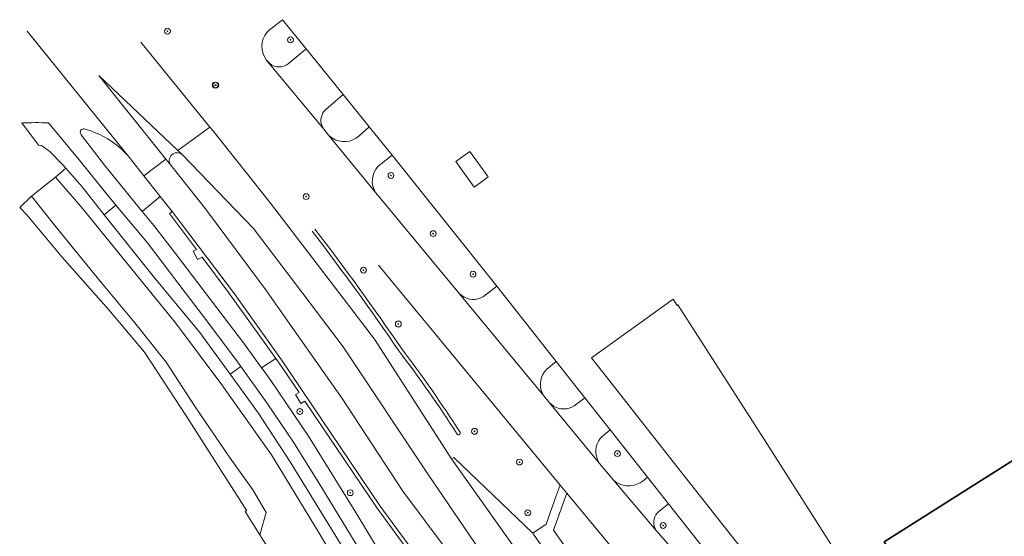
# Model space of a CAD drawing. Extents: x 147051 to 149075, y 463071 to 465537.
# Tile 190 of 229: x 147061 to 147195, y 465467 to 465537. Entities that reach past the tile are written whole.
import ezdxf

# ---------------------------------------------------------------- set-up
doc = ezdxf.new("R2010")
doc.units = 0
doc.header["$LTSCALE"] = 0.5
doc.layers.get('0').update_dxf_attribs({"linetype": 'CONTINUOUS'})
for name, color, linetype, lineweight in [('B-PV-GR-BOOM-S', 252, 'CONTINUOUS', 25), ('B-PV-OG-BEBOUWING-GV', 6, 'CONTINUOUS', 35), ('B-PV-OG-BEBOUWING_LUIFEL-GV', 6, 'CONTINUOUS', 18), ('B-PV-OG-TERREIN_BEGROEID-GV', 252, 'CONTINUOUS', 18), ('B-PV-OG-TERREIN_ERF-GV', 252, 'CONTINUOUS', 18), ('B-PV-OG-TERREIN_OEVER-GV', 252, 'CONTINUOUS', 18), ('B-PV-OG-WATER_GREPPEL-GV', 252, 'CONTINUOUS', 18), ('B-PV-OG-WATER_SLOOT-GV', 252, 'CONTINUOUS', 18), ('B-PV-VH-GESLOTENVERHARDING_ASFALT-GV', 252, 'CONTINUOUS', 18), ('B-PV-VH-OPENVERHARDING_BETONSTRAATSTEEN-GV', 252, 'CONTINUOUS', 18), ('B-PV-VH-OPENVERHARDING_TEGEL-GV', 252, 'CONTINUOUS', 18)]:
    doc.layers.add(name, color=color, linetype=linetype, lineweight=lineweight)
doc.styles.add('NLCS-ISO', font='NLCS-ISO.ttf')

# ---------------------------------------------------------------- blocks, each defined once
blk = doc.blocks.new('SGR-BOOM_GBKN-SO')
at = {"linetype": 'ByBlock', "lineweight": 18}
h = blk.add_hatch(color=0, dxfattribs=at)
h.dxf.hatch_style = 1
edge = h.paths.add_edge_path()
edge.add_arc((0, 0), 0.25, 0, 360)
at = {"color": 0, "linetype": 'ByBlock', "lineweight": 18}
for radius in [2, 0.25]:
    blk.add_circle((0, 0), radius, dxfattribs=at)
at = {"color": 0, "linetype": 'ByBlock', "lineweight": 18, "style": 'NLCS-ISO'}
blk.add_attdef('SOORT', (2.5, 0), '', height=1.5, dxfattribs=at)

msp = doc.modelspace()

# ---------------------------------------------------------------- linework, layer by layer
at = {"layer": 'B-PV-OG-BEBOUWING-GV', "flags": 128}
msp.add_lwpolyline([(147194.154, 465445.039), (147216.794, 465459.734), (147224.813, 465464.939), (147210.636, 465486.085), (147208.121, 465484.399), (147178.901, 465465.899), (147193.27, 465444.465)], close=True, dxfattribs=at)
at = {"layer": 'B-PV-OG-BEBOUWING_LUIFEL-GV', "flags": 128}
msp.add_lwpolyline([(147124.177, 465515.37), (147124.747, 465515.782), (147122.222, 465519.269), (147120.321, 465517.893), (147122.845, 465514.406)], close=True, dxfattribs=at)
at = {"layer": 'B-PV-OG-TERREIN_BEGROEID-GV', "flags": 128}
for points in [[(147097.422, 465531.246), (147099.88, 465533.304), (147096.654, 465537.282), (147094.834, 465535.895)], [(147077.245, 465534.194), (147086.712, 465522.606)], [(147094.138, 465532.287), (147094.411, 465531.799), (147094.908, 465531.275)], [(147107.126, 465521.401), (147108.479, 465522.628), (147104.943, 465527.04), (147102.539, 465524.997)], [(147060.98, 465523.167), (147063.292, 465520.12)], [(147068.825, 465518.138), (147064.635, 465523.169)], [(147101.998, 465522.82), (147102.276, 465522.323), (147102.911, 465521.495), (147103.39, 465521.123)], [(147068.999, 465521.789), (147069.044, 465521.666)], [(147069.044, 465521.666), (147069.121, 465521.559)], [(147069.121, 465521.559), (147072.289, 465517.418)], [(147070.567, 465522.025), (147069.665, 465522.329)], [(147086.712, 465522.606), (147087.113, 465522.115)], [(147087.113, 465522.115), (147095.015, 465512.202)], [(147063.292, 465520.12), (147063.695, 465520.064)], [(147063.695, 465520.064), (147064.811, 465519.264)], [(147064.811, 465519.264), (147066.57, 465517.508)], [(147081.671, 465518.943), (147081.514, 465518.826)], [(147082.914, 465518.853), (147082.912, 465518.855)], [(147092.669, 465508.734), (147082.914, 465518.853)], [(147124.088, 465499.431), (147125.933, 465500.856), (147111.612, 465518.745), (147110.102, 465517.586)], [(147066.57, 465517.508), (147067.021, 465516.989)], [(147071.646, 465514.615), (147068.825, 465518.138)], [(147072.289, 465517.418), (147077.457, 465511.081)], [(147077.676, 465515.961), (147075.661, 465518.513)], [(147081.365, 465517.387), (147086.111, 465511.448)], [(147067.021, 465516.989), (147069.226, 465514.449)], [(147079.93, 465513.107), (147077.676, 465515.961)], [(147069.226, 465514.449), (147072.273, 465510.632)], [(147073.857, 465511.951), (147071.646, 465514.615)], [(147109.145, 465514.051), (147109.384, 465513.635), (147120.823, 465499.801), (147121.129, 465499.587)], [(147077.457, 465511.081), (147079.93, 465513.107)], [(147095.015, 465512.202), (147104.321, 465500)], [(147072.273, 465510.632), (147073.857, 465511.951)], [(147086.111, 465511.448), (147094.439, 465500.224)], [(147100.419, 465498.516), (147092.669, 465508.734)], [(147134.585, 465473.676), (147109.77, 465503.751)], [(147094.439, 465500.224), (147097.334, 465496.103)], [(147104.321, 465500), (147109.206, 465493.61)], [(147104.937, 465492.56), (147100.419, 465498.516)], [(147097.334, 465496.103), (147104.782, 465485.499)], [(147109.206, 465493.61), (147119.723, 465477.242)], [(147116.526, 465475.127), (147104.937, 465492.56)], [(147136.52, 465484.495), (147137.972, 465485.618), (147134.041, 465490.567), (147132.768, 465489.512)], [(147126.536, 465433.147), (147125.736, 465434.343), (147101.858, 465473.545), (147098.154, 465479.548), (147094.512, 465484.93), (147090.949, 465489.868), (147089.466, 465488.842), (147093.319, 465483.527), (147097.704, 465476.859), (147109.055, 465458.312), (147119.4, 465440.55), (147126.522, 465427.95), (147133.644, 465415.884), (147134.698, 465413.922), (147135.029, 465412.525), (147135.203, 465410.814), (147135.125, 465409.668), (147134.922, 465408.868), (147133.934, 465407.626), (147133.103, 465406.856), (147132.271, 465406.338), (147131.377, 465406.007), (147130.45, 465406.022), (147129.876, 465406.187)], [(147104.782, 465485.499), (147113.084, 465472.851)], [(147132.177, 465486.185), (147132.349, 465485.856), (147133.141, 465484.934), (147133.627, 465484.526)], [(147141.44, 465481.225), (147140.36, 465480.36)], [(147146.519, 465474.733), (147141.44, 465481.225)], [(147119.723, 465477.242), (147120.035, 465477.449)], [(147120.035, 465477.449), (147130.837, 465467.096)], [(147139.675, 465477.183), (147139.949, 465476.618)], [(147139.949, 465476.618), (147141.907, 465474.291)], [(147125.006, 465462.674), (147116.526, 465475.127)], [(147145.947, 465474.265), (147146.519, 465474.733)], [(147134.063, 465472.196), (147134.585, 465473.676)], [(147141.907, 465474.291), (147142.284, 465474.028)], [(147113.084, 465472.851), (147122.228, 465460.568)], [(147132.658, 465468.314), (147134.063, 465472.196)], [(147149.407, 465471.104), (147148.125, 465470.117)], [(147156.644, 465461.948), (147149.407, 465471.104)], [(147130.837, 465467.096), (147132.658, 465468.314)], [(147147.564, 465467.759), (147147.733, 465467.477)], [(147147.733, 465467.477), (147152.649, 465461.858)]]:
    msp.add_lwpolyline(points, dxfattribs=at)
at = {"layer": 'B-PV-OG-TERREIN_BEGROEID-GV'}
for points in [[(147094.834, 465535.895, 0.3447907), (147094.138, 465532.287)], [(147094.908, 465531.275, 0.3448687), (147097.422, 465531.246)], [(147102.539, 465524.997, 0.2989517), (147101.998, 465522.82)], [(147064.635, 465523.169, 0.0229824), (147060.98, 465523.167)], [(147069.665, 465522.329, 0.615298), (147068.999, 465521.789)], [(147075.661, 465518.513, 0.1299194), (147070.567, 465522.025)], [(147103.39, 465521.123, 0.3426274), (147107.126, 465521.401)], [(147081.514, 465518.826, 0.3870264), (147081.365, 465517.387)], [(147082.912, 465518.855, 0.3174327), (147081.671, 465518.943)], [(147110.102, 465517.586, 0.3482136), (147109.145, 465514.051)], [(147121.129, 465499.587, 0.3089026), (147124.088, 465499.431)], [(147132.768, 465489.512, 0.3249678), (147132.177, 465486.185)], [(147133.627, 465484.526, 0.3003791), (147136.52, 465484.495)], [(147140.36, 465480.36, 0.3132188), (147139.675, 465477.183)], [(147142.284, 465474.028, 0.3153201), (147145.947, 465474.265)], [(147148.125, 465470.117, 0.3388376), (147147.564, 465467.759)]]:
    msp.add_lwpolyline(points, format="xyb", dxfattribs=at)
at = {"layer": 'B-PV-OG-TERREIN_BEGROEID-GV', "flags": 128}
for points in [[(147089.274, 465500), (147085.664, 465504.808), (147085.023, 465504.483), (147084.424, 465505.665), (147084.856, 465505.884), (147081.18, 465510.78), (147081.54, 465511.068), (147079.93, 465513.107), (147077.457, 465511.081), (147079.035, 465509.145), (147082.004, 465505.326), (147086.055, 465500), (147091.426, 465492.939), (147093.76, 465489.716), (147095.73, 465490.958), (147093.682, 465493.86)], [(147090.376, 465490.663), (147085.714, 465496.911), (147083.346, 465500), (147078.157, 465506.769), (147073.857, 465511.951), (147072.273, 465510.632), (147078.97, 465502.243), (147085.334, 465494.541), (147089.466, 465488.842), (147090.949, 465489.868)], [(147126.152, 465448.727), (147125.136, 465449.999), (147124.566, 465449.56), (147123.633, 465450.77), (147124.182, 465451.193), (147118.784, 465457.953), (147115.073, 465463.002), (147114.509, 465462.651), (147113.688, 465463.971), (147114.149, 465464.258), (147109.565, 465470.495), (147099.68, 465485.151), (147099.135, 465484.83), (147098.418, 465486.046), (147098.889, 465486.324), (147096.485, 465489.889), (147095.73, 465490.958), (147093.76, 465489.716), (147094.115, 465489.226), (147095.018, 465487.98), (147100.184, 465480.346), (147106.637, 465469.942), (147123.707, 465441.671), (147125.508, 465446.602)], [(147149.497, 465455.802), (147145.622, 465460.376), (147135.484, 465472.586), (147134.901, 465470.91), (147133.682, 465467.508), (147135.075, 465465.502), (147137.313, 465462.281), (147137.968, 465461.346), (147139.013, 465462.121), (147141.54, 465458.561), (147140.456, 465457.795), (147142.584, 465454.757), (147148.025, 465454.762), (147150.443, 465454.75)]]:
    msp.add_lwpolyline(points, close=True, dxfattribs=at)
at = {"layer": 'B-PV-OG-TERREIN_ERF-GV'}
msp.add_lwpolyline([(147060.98, 465523.167, -0.0229824), (147064.635, 465523.169)], format="xyb", dxfattribs=at)
at = {"layer": 'B-PV-OG-TERREIN_ERF-GV', "flags": 128}
msp.add_lwpolyline([(147216.794, 465459.734), (147194.154, 465445.039), (147193.27, 465444.465), (147187.29, 465440.584), (147186.748, 465440.256), (147186.651, 465440.199), (147186.554, 465440.363), (147172.954, 465461.63), (147173.723, 465462.127), (147173.548, 465462.433), (147173.611, 465462.475), (147162.835, 465479.341), (147150.684, 465498.308), (147150.564, 465498.232), (147150.016, 465499.079), (147138.897, 465491.057), (147150.041, 465476.831), (147159.884, 465464.35)], dxfattribs=at)
at = {"layer": 'B-PV-OG-TERREIN_OEVER-GV', "flags": 128}
for points in [[(147109.055, 465458.312), (147097.704, 465476.859), (147093.319, 465483.527), (147089.466, 465488.842), (147085.334, 465494.541), (147078.97, 465502.243), (147072.273, 465510.632), (147069.226, 465514.449), (147067.021, 465516.989), (147065.601, 465515.756), (147069.357, 465511.437), (147076.046, 465503.2), (147081.997, 465495.842), (147088.352, 465487.352), (147095.147, 465477.784), (147101.639, 465467.095), (147107.884, 465456.567)], [(147112.556, 465491.999), (147112.548, 465492.009), (147112.541, 465492.02)]]:
    msp.add_lwpolyline(points, dxfattribs=at)
msp.add_lwpolyline([(147093.643, 465467.201), (147094.392, 465469.915), (147092.6, 465473.01), (147089.462, 465477.354), (147084.713, 465484.348), (147080.738, 465490.475), (147076.436, 465495.846), (147071.892, 465501.323), (147065.687, 465508.91), (147062.321, 465513.157), (147060.707, 465511.625), (147061.681, 465510.599), (147066.47, 465504.887), (147072.9, 465497.605), (147077.757, 465491.825), (147083.533, 465483.022), (147087.232, 465477.233), (147091.744, 465470.173), (147091.683, 465470.134), (147091.55, 465470.049), (147093.552, 465466.871)], close=True, dxfattribs=at)
at = {"layer": 'B-PV-OG-TERREIN_OEVER-GV'}
for points in [[(147112.541, 465492.02, 0.0145443), (147100.685, 465508.362)], [(147101.057, 465508.654, -0.0145831), (147112.932, 465492.286)], [(147120.507, 465480.638, 0.0205061), (147112.556, 465491.999)], [(147112.932, 465492.286, -0.0205666), (147120.905, 465480.893)], [(147120.905, 465480.893, -0.9653018), (147120.507, 465480.638)]]:
    msp.add_lwpolyline(points, format="xyb", dxfattribs=at)
at = {"layer": 'B-PV-OG-WATER_GREPPEL-GV'}
for points in [[(147100.685, 465508.362, -0.0145443), (147112.541, 465492.02)], [(147112.932, 465492.286, 0.0145831), (147101.057, 465508.654)], [(147112.556, 465491.999, -0.0205061), (147120.507, 465480.638)], [(147120.905, 465480.893, 0.0205666), (147112.932, 465492.286)], [(147120.507, 465480.638, 0.9653018), (147120.905, 465480.893)]]:
    msp.add_lwpolyline(points, format="xyb", dxfattribs=at)
at = {"layer": 'B-PV-OG-WATER_GREPPEL-GV', "flags": 128}
msp.add_lwpolyline([(147112.541, 465492.02), (147112.548, 465492.009), (147112.556, 465491.999)], dxfattribs=at)
at = {"layer": 'B-PV-OG-WATER_SLOOT-GV', "flags": 128}
msp.add_lwpolyline([(147107.884, 465456.567), (147101.639, 465467.095), (147095.147, 465477.784), (147088.352, 465487.352), (147081.997, 465495.842), (147076.046, 465503.2), (147069.357, 465511.437), (147065.601, 465515.756), (147062.321, 465513.157), (147065.687, 465508.91), (147071.892, 465501.323), (147076.436, 465495.846), (147080.738, 465490.475), (147084.713, 465484.348), (147089.462, 465477.354), (147092.6, 465473.01), (147094.392, 465469.915), (147093.643, 465467.201), (147093.552, 465466.871), (147122.132, 465421.507)], dxfattribs=at)
at = {"layer": 'B-PV-VH-GESLOTENVERHARDING_ASFALT-GV', "flags": 128}
for points in [[(147082.319, 465519.418), (147071.523, 465529.646)], [(147071.523, 465529.646), (147080.696, 465518.22)], [(147064.635, 465523.169), (147068.825, 465518.138)], [(147069.044, 465521.666), (147068.999, 465521.789)], [(147069.121, 465521.559), (147069.044, 465521.666)], [(147072.289, 465517.418), (147069.121, 465521.559)], [(147086.712, 465522.606), (147082.319, 465519.418)], [(147087.113, 465522.115), (147086.712, 465522.606)], [(147095.015, 465512.202), (147087.113, 465522.115)], [(147081.514, 465518.826), (147081.671, 465518.943)], [(147082.912, 465518.855), (147082.319, 465519.418)], [(147082.319, 465519.418), (147082.912, 465518.855)], [(147082.912, 465518.855), (147082.914, 465518.853)], [(147082.914, 465518.853), (147092.669, 465508.734)], [(147068.825, 465518.138), (147071.646, 465514.615)], [(147077.457, 465511.081), (147072.289, 465517.418)], [(147080.696, 465518.22), (147077.676, 465515.961)], [(147080.696, 465518.22), (147081.365, 465517.387)], [(147081.365, 465517.387), (147080.696, 465518.22)], [(147086.111, 465511.448), (147081.365, 465517.387)], [(147077.676, 465515.961), (147079.93, 465513.107)], [(147071.646, 465514.615), (147073.857, 465511.951)], [(147079.93, 465513.107), (147081.54, 465511.068)], [(147104.321, 465500), (147095.015, 465512.202)], [(147073.857, 465511.951), (147078.157, 465506.769)], [(147079.035, 465509.145), (147077.457, 465511.081)], [(147081.54, 465511.068), (147089.936, 465500)], [(147094.439, 465500.224), (147086.111, 465511.448)], [(147082.004, 465505.326), (147079.035, 465509.145)], [(147092.669, 465508.734), (147100.419, 465498.516)], [(147078.157, 465506.769), (147083.346, 465500)], [(147086.055, 465500), (147082.004, 465505.326)], [(147083.346, 465500), (147085.714, 465496.911)], [(147091.426, 465492.939), (147086.055, 465500)], [(147089.936, 465500), (147096.48, 465490.77)], [(147097.334, 465496.103), (147094.439, 465500.224)], [(147109.206, 465493.61), (147104.321, 465500)], [(147100.419, 465498.516), (147104.937, 465492.56)], [(147085.714, 465496.911), (147090.376, 465490.663)], [(147104.782, 465485.499), (147097.334, 465496.103)], [(147119.723, 465477.242), (147109.206, 465493.61)], [(147093.76, 465489.716), (147091.426, 465492.939)], [(147104.937, 465492.56), (147116.526, 465475.127)], [(147090.376, 465490.663), (147090.949, 465489.868)], [(147096.48, 465490.77), (147109.968, 465470.791)], [(147090.949, 465489.868), (147094.512, 465484.93)], [(147094.115, 465489.226), (147093.76, 465489.716)], [(147095.018, 465487.98), (147094.115, 465489.226)], [(147100.184, 465480.346), (147095.018, 465487.98)], [(147113.084, 465472.851), (147104.782, 465485.499)], [(147094.512, 465484.93), (147098.154, 465479.548)], [(147106.637, 465469.942), (147100.184, 465480.346)], [(147098.154, 465479.548), (147101.858, 465473.545)], [(147128.303, 465465.174), (147119.723, 465477.242)], [(147116.526, 465475.127), (147125.006, 465462.674)], [(147101.858, 465473.545), (147125.736, 465434.343)], [(147122.228, 465460.568), (147113.084, 465472.851)], [(147109.968, 465470.791), (147119.18, 465458.257)], [(147123.707, 465441.671), (147106.637, 465469.942)]]:
    msp.add_lwpolyline(points, dxfattribs=at)
at = {"layer": 'B-PV-VH-GESLOTENVERHARDING_ASFALT-GV'}
for points in [[(147081.365, 465517.387, -0.3870264), (147081.514, 465518.826)], [(147081.671, 465518.943, -0.3174327), (147082.912, 465518.855)]]:
    msp.add_lwpolyline(points, format="xyb", dxfattribs=at)
at = {"layer": 'B-PV-VH-OPENVERHARDING_BETONSTRAATSTEEN-GV', "flags": 128}
for points in [[(147094.834, 465535.895), (147096.654, 465537.282)], [(147075.661, 465518.513), (147061.72, 465535.713)], [(147094.411, 465531.799), (147094.138, 465532.287)], [(147099.88, 465533.304), (147097.422, 465531.246)], [(147104.943, 465527.04), (147099.88, 465533.304)], [(147094.908, 465531.275), (147094.411, 465531.799)], [(147094.411, 465531.799), (147102.276, 465522.323)], [(147102.539, 465524.997), (147104.943, 465527.04)], [(147102.276, 465522.323), (147101.998, 465522.82)], [(147069.665, 465522.329), (147070.567, 465522.025)], [(147103.39, 465521.123), (147102.911, 465521.495)], [(147102.911, 465521.495), (147109.384, 465513.635)], [(147108.479, 465522.628), (147107.126, 465521.401)], [(147111.612, 465518.745), (147108.479, 465522.628)], [(147110.102, 465517.586), (147111.612, 465518.745)], [(147109.384, 465513.635), (147109.145, 465514.051)], [(147081.54, 465511.068), (147081.18, 465510.78)], [(147081.18, 465510.78), (147084.856, 465505.884)], [(147089.936, 465500), (147081.54, 465511.068)], [(147084.856, 465505.884), (147084.424, 465505.665)], [(147084.424, 465505.665), (147085.023, 465504.483)], [(147085.023, 465504.483), (147085.664, 465504.808)], [(147085.664, 465504.808), (147089.274, 465500)], [(147089.274, 465500), (147093.682, 465493.86)], [(147096.48, 465490.77), (147089.936, 465500)], [(147125.933, 465500.856), (147124.088, 465499.431)], [(147134.041, 465490.567), (147125.933, 465500.856)], [(147121.129, 465499.587), (147120.823, 465499.801)], [(147120.823, 465499.801), (147132.349, 465485.856)], [(147093.682, 465493.86), (147095.73, 465490.958)], [(147095.73, 465490.958), (147096.485, 465489.889)], [(147109.968, 465470.791), (147096.48, 465490.77)], [(147132.768, 465489.512), (147134.041, 465490.567)], [(147096.485, 465489.889), (147098.889, 465486.324)], [(147098.889, 465486.324), (147098.418, 465486.046)], [(147098.418, 465486.046), (147099.135, 465484.83)], [(147099.135, 465484.83), (147099.68, 465485.151)], [(147099.68, 465485.151), (147109.565, 465470.495)], [(147132.349, 465485.856), (147132.177, 465486.185)], [(147137.972, 465485.618), (147136.52, 465484.495)], [(147141.44, 465481.225), (147137.972, 465485.618)], [(147133.627, 465484.526), (147133.141, 465484.934)], [(147133.141, 465484.934), (147139.949, 465476.618)], [(147140.36, 465480.36), (147141.44, 465481.225)], [(147120.035, 465477.449), (147119.723, 465477.242)], [(147119.723, 465477.242), (147128.303, 465465.174)], [(147130.837, 465467.096), (147120.035, 465477.449)], [(147139.949, 465476.618), (147139.675, 465477.183)], [(147146.519, 465474.733), (147145.947, 465474.265)], [(147149.407, 465471.104), (147146.519, 465474.733)], [(147142.284, 465474.028), (147141.907, 465474.291)], [(147141.907, 465474.291), (147147.733, 465467.477)], [(147109.565, 465470.495), (147114.149, 465464.258)], [(147119.18, 465458.257), (147109.968, 465470.791)], [(147148.125, 465470.117), (147149.407, 465471.104)], [(147147.733, 465467.477), (147147.564, 465467.759)], [(147142.163, 465450.616), (147130.837, 465467.096)]]:
    msp.add_lwpolyline(points, dxfattribs=at)
at = {"layer": 'B-PV-VH-OPENVERHARDING_BETONSTRAATSTEEN-GV'}
for points in [[(147094.138, 465532.287, -0.3447907), (147094.834, 465535.895)], [(147097.422, 465531.246, -0.3448687), (147094.908, 465531.275)], [(147101.998, 465522.82, -0.2989517), (147102.539, 465524.997)], [(147068.999, 465521.789, -0.615298), (147069.665, 465522.329)], [(147070.567, 465522.025, -0.1299194), (147075.661, 465518.513)], [(147107.126, 465521.401, -0.3426274), (147103.39, 465521.123)], [(147109.145, 465514.051, -0.3482136), (147110.102, 465517.586)], [(147124.088, 465499.431, -0.3089026), (147121.129, 465499.587)], [(147132.177, 465486.185, -0.3249678), (147132.768, 465489.512)], [(147136.52, 465484.495, -0.3003791), (147133.627, 465484.526)], [(147139.675, 465477.183, -0.3132188), (147140.36, 465480.36)], [(147145.947, 465474.265, -0.3153201), (147142.284, 465474.028)], [(147147.564, 465467.759, -0.3388376), (147148.125, 465470.117)]]:
    msp.add_lwpolyline(points, format="xyb", dxfattribs=at)
at = {"layer": 'B-PV-VH-OPENVERHARDING_TEGEL-GV', "flags": 128}
msp.add_lwpolyline([(147135.075, 465465.502), (147133.682, 465467.508), (147134.901, 465470.91), (147135.484, 465472.586), (147134.585, 465473.676), (147134.063, 465472.196), (147132.658, 465468.314), (147130.837, 465467.096), (147142.163, 465450.616)], dxfattribs=at)

# ---------------------------------------------------------------- block references
at = {"layer": 'B-PV-GR-BOOM-S', "xscale": 0.2, "yscale": 0.2, "zscale": 0.2}
for p in [(147080.9, 465535.71), (147097.73, 465534.52), (147087.42, 465528.35), (147087.51, 465528.34), (147111.46, 465515.99), (147099.86, 465513.1), (147117.23, 465508.04), (147107.7, 465503.05), (147122.68, 465502.5), (147112.47, 465495.69), (147099, 465483.72), (147122.89, 465481.02), (147142.43, 465477.97), (147129.03, 465476.82), (147105.9, 465472.63), (147130.16, 465469.89), (147148.66, 465468.15)]:
    msp.add_blockref('SGR-BOOM_GBKN-SO', p, dxfattribs=at)

doc.saveas('drawing.dxf')
